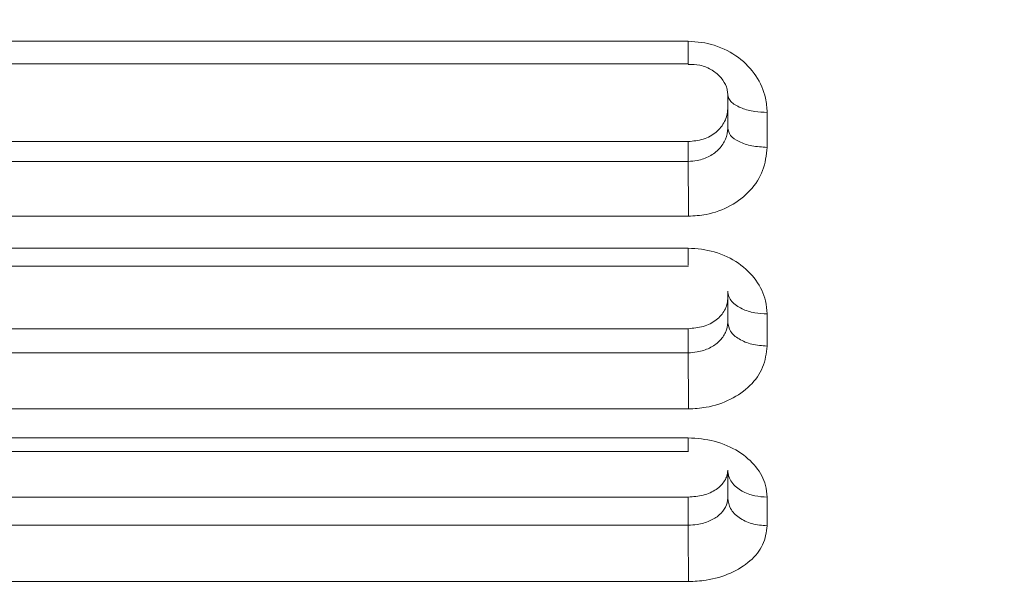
# Model space of a CAD drawing. Header units: inches. Extents: x 0.54 to 10.46, y 0.74 to 7.76.
# Tile 48 of 78: x 8.246 to 8.3321, y 4.6755 to 4.7258. Entities that reach past the tile are written whole.
import ezdxf

# ---------------------------------------------------------------- set-up
doc = ezdxf.new("R2010")
doc.units = ezdxf.units.IN
doc.header["$MEASUREMENT"] = 0
doc.layers.add('BG', color=7, linetype='Continuous')
doc.layers.add('MCG-INT-4FT', color=7, linetype='Continuous')

# ---------------------------------------------------------------- blocks, each defined once
blk = doc.blocks.new('block 3')
at = {"layer": 'BG', "true_color": 0xffffff}
h = blk.add_hatch(color=7, dxfattribs=at)
h.dxf.hatch_style = 2
edge = h.paths.add_edge_path()
edge.add_spline(control_points=[(10.295993, 0.906118), (10.295993, 0.906118), (0.871121, 0.906118), (0.871121, 0.906118), (0.870165, 0.906118), (0.869385, 0.906891), (0.869385, 0.907854), (0.869385, 0.907854), (0.869385, 7.592153), (0.869385, 7.592153), (0.869385, 7.593109), (0.870165, 7.593889), (0.871121, 7.593889), (0.871121, 7.593889), (10.295993, 7.593889), (10.295993, 7.593889), (10.296956, 7.593889), (10.297729, 7.593109), (10.297729, 7.592153), (10.297729, 7.592153), (10.297729, 0.907854), (10.297729, 0.907854), (10.297729, 0.906891), (10.296956, 0.906118), (10.295993, 0.906118)], knot_values=[0, 0, 0, 0, 1, 1, 1, 2, 2, 2, 3, 3, 3, 4, 4, 4, 5, 5, 5, 6, 6, 6, 7, 7, 7, 8, 8, 8, 8], degree=3, periodic=1)
h.paths.add_polyline_path([(0.872857, 0.90959), (10.294257, 0.90959), (10.294257, 7.590417), (0.872857, 7.590417)])
at = {"layer": 'BG', "lineweight": 0}
blk.add_open_spline([(10.295993, 0.906118), (10.295993, 0.906118), (0.871121, 0.906118), (0.871121, 0.906118), (0.870165, 0.906118), (0.869385, 0.906891), (0.869385, 0.907854), (0.869385, 0.907854), (0.869385, 7.592153), (0.869385, 7.592153), (0.869385, 7.593109), (0.870165, 7.593889), (0.871121, 7.593889), (0.871121, 7.593889), (10.295993, 7.593889), (10.295993, 7.593889), (10.296956, 7.593889), (10.297729, 7.593109), (10.297729, 7.592153), (10.297729, 7.592153), (10.297729, 0.907854), (10.297729, 0.907854), (10.297729, 0.906891), (10.296956, 0.906118), (10.295993, 0.906118)], degree=3, knots=[0, 0, 0, 0, 1, 1, 1, 2, 2, 2, 3, 3, 3, 4, 4, 4, 5, 5, 5, 6, 6, 6, 7, 7, 7, 8, 8, 8, 8], dxfattribs=at)
blk = doc.blocks.new('block 2')
at = {"layer": 'BG'}
blk.add_blockref('block 3', (0, 0), dxfattribs=at)
blk = doc.blocks.new('block 69')
at = {"layer": 'BG', "true_color": 0xffffff}
h = blk.add_hatch(color=7, dxfattribs=at)
h.dxf.hatch_style = 2
edge = h.paths.add_edge_path()
edge.add_spline(control_points=[(10.463094, 0.739003), (10.463094, 0.739003), (0.536906, 0.739003), (0.536906, 0.739003), (0.53595, 0.739003), (0.53517, 0.739777), (0.53517, 0.74074), (0.53517, 0.74074), (0.53517, 7.75926), (0.53517, 7.75926), (0.53517, 7.760217), (0.53595, 7.760997), (0.536906, 7.760997), (0.536906, 7.760997), (10.463094, 7.760997), (10.463094, 7.760997), (10.464057, 7.760997), (10.46483, 7.760217), (10.46483, 7.75926), (10.46483, 7.75926), (10.46483, 0.74074), (10.46483, 0.74074), (10.46483, 0.739777), (10.464057, 0.739003), (10.463094, 0.739003)], knot_values=[0, 0, 0, 0, 1, 1, 1, 2, 2, 2, 3, 3, 3, 4, 4, 4, 5, 5, 5, 6, 6, 6, 7, 7, 7, 8, 8, 8, 8], degree=3, periodic=1)
h.paths.add_polyline_path([(0.538642, 0.742476), (10.461358, 0.742476), (10.461358, 7.757524), (0.538642, 7.757524)])
at = {"layer": 'BG', "lineweight": 0}
blk.add_open_spline([(10.463094, 0.739003), (10.463094, 0.739003), (0.536906, 0.739003), (0.536906, 0.739003), (0.53595, 0.739003), (0.53517, 0.739777), (0.53517, 0.74074), (0.53517, 0.74074), (0.53517, 7.75926), (0.53517, 7.75926), (0.53517, 7.760217), (0.53595, 7.760997), (0.536906, 7.760997), (0.536906, 7.760997), (10.463094, 7.760997), (10.463094, 7.760997), (10.464057, 7.760997), (10.46483, 7.760217), (10.46483, 7.75926), (10.46483, 7.75926), (10.46483, 0.74074), (10.46483, 0.74074), (10.46483, 0.739777), (10.464057, 0.739003), (10.463094, 0.739003)], degree=3, knots=[0, 0, 0, 0, 1, 1, 1, 2, 2, 2, 3, 3, 3, 4, 4, 4, 5, 5, 5, 6, 6, 6, 7, 7, 7, 8, 8, 8, 8], dxfattribs=at)
blk = doc.blocks.new('block 68')
at = {"layer": 'BG'}
blk.add_blockref('block 69', (0, 0), dxfattribs=at)
blk = doc.blocks.new('block 2053')
at = {"layer": 'MCG-INT-4FT', "color": 7, "lineweight": 5, "true_color": 0xffffff}
blk.add_open_spline([(8.304468, 4.721827), (8.304816, 4.721833), (8.305165, 4.721838), (8.305493, 4.721776), (8.305889, 4.721702), (8.306256, 4.721531), (8.306573, 4.721332), (8.30689, 4.721133), (8.307157, 4.720907), (8.307362, 4.720666), (8.307579, 4.720413), (8.307726, 4.720143), (8.307815, 4.719888), (8.307864, 4.719746), (8.307896, 4.719609), (8.307914, 4.719472), (8.307922, 4.719404), (8.307928, 4.719336), (8.307929, 4.719269)], degree=3, knots=[0, 0, 0, 0, 1, 1, 1, 2, 2, 2, 3, 3, 3, 4, 4, 4, 5, 5, 5, 6, 6, 6, 6], dxfattribs=at)
blk = doc.blocks.new('block 2055')
at = {"layer": 'MCG-INT-4FT', "color": 7, "lineweight": 5, "true_color": 0xffffff}
blk.add_lwpolyline([(8.180003, 4.721903), (8.30449, 4.721903)], dxfattribs=at)
blk = doc.blocks.new('block 2057')
at = {"layer": 'MCG-INT-4FT', "color": 7, "lineweight": 5, "true_color": 0xffffff}
blk.add_lwpolyline([(8.180003, 4.704204), (8.30449, 4.704204)], dxfattribs=at)
blk = doc.blocks.new('block 2059')
at = {"layer": 'MCG-INT-4FT', "color": 7, "lineweight": 5, "true_color": 0xffffff}
blk.add_lwpolyline([(8.180003, 4.687975), (8.30449, 4.687975)], dxfattribs=at)
blk = doc.blocks.new('block 2101')
at = {"layer": 'MCG-INT-4FT', "color": 7, "lineweight": 5, "true_color": 0xffffff}
blk.add_open_spline([(8.311385, 4.714593), (8.311307, 4.713902), (8.311229, 4.713211), (8.310987, 4.712562), (8.310752, 4.711932), (8.310363, 4.711342), (8.309882, 4.710823), (8.309399, 4.710302), (8.308824, 4.709853), (8.308174, 4.709493), (8.307522, 4.709133), (8.306797, 4.708862), (8.306044, 4.708724), (8.305536, 4.708632), (8.305015, 4.708599), (8.304495, 4.708567)], degree=3, knots=[0, 0, 0, 0, 1, 1, 1, 2, 2, 2, 3, 3, 3, 4, 4, 4, 5, 5, 5, 5], dxfattribs=at)
blk = doc.blocks.new('block 2102')
at = {"layer": 'MCG-INT-4FT', "color": 7, "lineweight": 5, "true_color": 0xffffff}
blk.add_lwpolyline([(8.311385, 4.717648), (8.311385, 4.714593)], dxfattribs=at)
blk = doc.blocks.new('block 2103')
at = {"layer": 'MCG-INT-4FT', "color": 7, "lineweight": 5, "true_color": 0xffffff}
blk.add_open_spline([(8.304472, 4.723881), (8.305252, 4.723818), (8.306031, 4.723756), (8.306761, 4.723523), (8.30755, 4.723265), (8.308252, 4.722902), (8.308863, 4.722446), (8.309469, 4.721992), (8.309985, 4.721446), (8.310392, 4.720839), (8.310797, 4.720236), (8.311095, 4.719573), (8.311238, 4.718893), (8.311325, 4.718482), (8.311355, 4.718065), (8.311385, 4.717648)], degree=3, knots=[0, 0, 0, 0, 1, 1, 1, 2, 2, 2, 3, 3, 3, 4, 4, 4, 5, 5, 5, 5], dxfattribs=at)
blk = doc.blocks.new('block 2104')
at = {"layer": 'MCG-INT-4FT', "color": 7, "lineweight": 5, "true_color": 0xffffff}
blk.add_lwpolyline([(8.180021, 4.723881), (8.304472, 4.723881)], dxfattribs=at)
blk = doc.blocks.new('block 2108')
at = {"layer": 'MCG-INT-4FT', "color": 7, "lineweight": 5, "true_color": 0xffffff}
blk.add_lwpolyline([(8.304495, 4.708567), (8.180014, 4.708567)], dxfattribs=at)
blk = doc.blocks.new('block 2109')
at = {"layer": 'MCG-INT-4FT', "color": 7, "lineweight": 5, "true_color": 0xffffff}
blk.add_open_spline([(8.311385, 4.697211), (8.311307, 4.696578), (8.311229, 4.695945), (8.310987, 4.695351), (8.310752, 4.694775), (8.310363, 4.694236), (8.309882, 4.693763), (8.309399, 4.693288), (8.308824, 4.692879), (8.308174, 4.692552), (8.307522, 4.692224), (8.306797, 4.691978), (8.306044, 4.691852), (8.305536, 4.691768), (8.305015, 4.691739), (8.304495, 4.691709)], degree=3, knots=[0, 0, 0, 0, 1, 1, 1, 2, 2, 2, 3, 3, 3, 4, 4, 4, 5, 5, 5, 5], dxfattribs=at)
blk = doc.blocks.new('block 2110')
at = {"layer": 'MCG-INT-4FT', "color": 7, "lineweight": 5, "true_color": 0xffffff}
blk.add_lwpolyline([(8.311385, 4.700018), (8.311385, 4.697211)], dxfattribs=at)
blk = doc.blocks.new('block 2111')
at = {"layer": 'MCG-INT-4FT', "color": 7, "lineweight": 5, "true_color": 0xffffff}
blk.add_open_spline([(8.304472, 4.70578), (8.305252, 4.705722), (8.306031, 4.705664), (8.306761, 4.705449), (8.30755, 4.705209), (8.308252, 4.704873), (8.308863, 4.70445), (8.309469, 4.704029), (8.309985, 4.703523), (8.310392, 4.702962), (8.310797, 4.702405), (8.311095, 4.701793), (8.311238, 4.701165), (8.311325, 4.700786), (8.311355, 4.700402), (8.311385, 4.700018)], degree=3, knots=[0, 0, 0, 0, 1, 1, 1, 2, 2, 2, 3, 3, 3, 4, 4, 4, 5, 5, 5, 5], dxfattribs=at)
blk = doc.blocks.new('block 2112')
at = {"layer": 'MCG-INT-4FT', "color": 7, "lineweight": 5, "true_color": 0xffffff}
blk.add_lwpolyline([(8.180021, 4.70578), (8.304472, 4.70578)], dxfattribs=at)
blk = doc.blocks.new('block 2116')
at = {"layer": 'MCG-INT-4FT', "color": 7, "lineweight": 5, "true_color": 0xffffff}
blk.add_lwpolyline([(8.304495, 4.691709), (8.180014, 4.691709)], dxfattribs=at)
blk = doc.blocks.new('block 2117')
at = {"layer": 'MCG-INT-4FT', "color": 7, "lineweight": 5, "true_color": 0xffffff}
blk.add_open_spline([(8.311385, 4.681483), (8.311307, 4.680919), (8.311229, 4.680356), (8.310987, 4.679828), (8.310752, 4.679316), (8.310363, 4.678838), (8.309882, 4.678419), (8.309399, 4.677998), (8.308824, 4.677637), (8.308174, 4.677347), (8.307522, 4.677058), (8.306797, 4.67684), (8.306044, 4.67673), (8.305536, 4.676656), (8.305015, 4.67663), (8.304495, 4.676604)], degree=3, knots=[0, 0, 0, 0, 1, 1, 1, 2, 2, 2, 3, 3, 3, 4, 4, 4, 5, 5, 5, 5], dxfattribs=at)
blk = doc.blocks.new('block 2118')
at = {"layer": 'MCG-INT-4FT', "color": 7, "lineweight": 5, "true_color": 0xffffff}
blk.add_lwpolyline([(8.311385, 4.683993), (8.311385, 4.681483)], dxfattribs=at)
blk = doc.blocks.new('block 2119')
at = {"layer": 'MCG-INT-4FT', "color": 7, "lineweight": 5, "true_color": 0xffffff}
blk.add_open_spline([(8.304472, 4.689182), (8.305252, 4.68913), (8.306031, 4.689077), (8.306761, 4.688882), (8.30755, 4.688665), (8.308252, 4.688361), (8.308863, 4.687979), (8.309469, 4.6876), (8.309985, 4.687143), (8.310392, 4.686638), (8.310797, 4.686136), (8.311095, 4.685585), (8.311238, 4.685021), (8.311325, 4.684681), (8.311355, 4.684337), (8.311385, 4.683993)], degree=3, knots=[0, 0, 0, 0, 1, 1, 1, 2, 2, 2, 3, 3, 3, 4, 4, 4, 5, 5, 5, 5], dxfattribs=at)
blk = doc.blocks.new('block 2120')
at = {"layer": 'MCG-INT-4FT', "color": 7, "lineweight": 5, "true_color": 0xffffff}
blk.add_lwpolyline([(8.180021, 4.689182), (8.304472, 4.689182)], dxfattribs=at)
blk = doc.blocks.new('block 2124')
at = {"layer": 'MCG-INT-4FT', "color": 7, "lineweight": 5, "true_color": 0xffffff}
blk.add_lwpolyline([(8.304495, 4.676604), (8.180014, 4.676604)], dxfattribs=at)
blk = doc.blocks.new('block 2244')
at = {"layer": 'MCG-INT-4FT', "color": 7, "lineweight": 5, "true_color": 0xffffff}
blk.add_open_spline([(8.311385, 4.717648), (8.311016, 4.717664), (8.310647, 4.71768), (8.310296, 4.71773), (8.309893, 4.717786), (8.309515, 4.717887), (8.309187, 4.718013), (8.309007, 4.718082), (8.308842, 4.718159), (8.308696, 4.718243), (8.308541, 4.718331), (8.308408, 4.718428), (8.308296, 4.71853), (8.308177, 4.718638), (8.308084, 4.718752), (8.308027, 4.71887), (8.307967, 4.718993), (8.307948, 4.71912), (8.307929, 4.719247)], degree=3, knots=[0, 0, 0, 0, 1, 1, 1, 2, 2, 2, 3, 3, 3, 4, 4, 4, 5, 5, 5, 6, 6, 6, 6], dxfattribs=at)
blk = doc.blocks.new('block 2245')
at = {"layer": 'MCG-INT-4FT', "color": 7, "lineweight": 5, "true_color": 0xffffff}
blk.add_open_spline([(8.304472, 4.72194), (8.304472, 4.721963), (8.304472, 4.721985), (8.304472, 4.722091), (8.304472, 4.722219), (8.304472, 4.722466), (8.304472, 4.722784), (8.304472, 4.723103), (8.304472, 4.723492), (8.304472, 4.723881)], degree=3, knots=[0, 0, 0, 0, 1, 1, 1, 2, 2, 2, 3, 3, 3, 3], dxfattribs=at)
blk = doc.blocks.new('block 2249')
at = {"layer": 'MCG-INT-4FT', "color": 7, "lineweight": 5, "true_color": 0xffffff}
blk.add_open_spline([(8.311385, 4.714593), (8.310929, 4.71462), (8.310472, 4.714647), (8.310052, 4.714727), (8.309635, 4.714806), (8.309254, 4.714937), (8.308931, 4.715096), (8.308609, 4.715254), (8.308345, 4.715439), (8.308188, 4.715642), (8.308031, 4.715843), (8.30798, 4.71606), (8.307929, 4.716278)], degree=3, knots=[0, 0, 0, 0, 1, 1, 1, 2, 2, 2, 3, 3, 3, 4, 4, 4, 4], dxfattribs=at)
blk = doc.blocks.new('block 2250')
at = {"layer": 'MCG-INT-4FT', "color": 7, "lineweight": 5, "true_color": 0xffffff}
blk.add_lwpolyline([(8.307929, 4.716278), (8.307929, 4.719247)], dxfattribs=at)
blk = doc.blocks.new('block 2253')
at = {"layer": 'MCG-INT-4FT', "color": 7, "lineweight": 5, "true_color": 0xffffff}
blk.add_open_spline([(8.304495, 4.708567), (8.304494, 4.708982), (8.304494, 4.709397), (8.304493, 4.70984), (8.304492, 4.710225), (8.304491, 4.710632), (8.304489, 4.711022), (8.304487, 4.711454), (8.304485, 4.711866), (8.304482, 4.712237), (8.304481, 4.712458), (8.304479, 4.712664), (8.304478, 4.712842), (8.304476, 4.713039), (8.304474, 4.713202), (8.304472, 4.713366)], degree=3, knots=[0, 0, 0, 0, 1, 1, 1, 2, 2, 2, 3, 3, 3, 4, 4, 4, 5, 5, 5, 5], dxfattribs=at)
blk = doc.blocks.new('block 2254')
at = {"layer": 'MCG-INT-4FT', "color": 7, "lineweight": 5, "true_color": 0xffffff}
blk.add_open_spline([(8.304472, 4.713366), (8.304739, 4.713366), (8.305006, 4.713393), (8.305267, 4.713444), (8.305645, 4.713519), (8.30601, 4.713647), (8.30634, 4.713823), (8.306662, 4.713995), (8.306951, 4.714213), (8.307189, 4.714468), (8.307425, 4.71472), (8.307611, 4.715008), (8.307737, 4.715315), (8.307863, 4.715622), (8.307929, 4.715948), (8.307929, 4.716278)], degree=3, knots=[0, 0, 0, 0, 1, 1, 1, 2, 2, 2, 3, 3, 3, 4, 4, 4, 5, 5, 5, 5], dxfattribs=at)
blk = doc.blocks.new('block 2259')
at = {"layer": 'MCG-INT-4FT', "color": 7, "lineweight": 5, "true_color": 0xffffff}
blk.add_open_spline([(8.304472, 4.715097), (8.304924, 4.715139), (8.305375, 4.715182), (8.305795, 4.715314), (8.30621, 4.715444), (8.306595, 4.715663), (8.306916, 4.715933), (8.307233, 4.716198), (8.307489, 4.716514), (8.307666, 4.716862), (8.307753, 4.717034), (8.307821, 4.717214), (8.307862, 4.717399), (8.307903, 4.717584), (8.307916, 4.717773), (8.307929, 4.717963)], degree=3, knots=[0, 0, 0, 0, 1, 1, 1, 2, 2, 2, 3, 3, 3, 4, 4, 4, 5, 5, 5, 5], dxfattribs=at)
blk = doc.blocks.new('block 2260')
at = {"layer": 'MCG-INT-4FT', "color": 7, "lineweight": 5, "true_color": 0xffffff}
blk.add_lwpolyline([(8.304472, 4.715097), (8.304472, 4.713366)], dxfattribs=at)
blk = doc.blocks.new('block 2261')
at = {"layer": 'MCG-INT-4FT', "color": 7, "lineweight": 5, "true_color": 0xffffff}
blk.add_lwpolyline([(8.180037, 4.715097), (8.304472, 4.715097)], dxfattribs=at)
blk = doc.blocks.new('block 2262')
at = {"layer": 'MCG-INT-4FT', "color": 7, "lineweight": 5, "true_color": 0xffffff}
blk.add_lwpolyline([(8.180037, 4.713366), (8.304472, 4.713366)], dxfattribs=at)
blk = doc.blocks.new('block 2263')
at = {"layer": 'MCG-INT-4FT', "color": 7, "lineweight": 5, "true_color": 0xffffff}
blk.add_open_spline([(8.311385, 4.700018), (8.311016, 4.700038), (8.310647, 4.700058), (8.310296, 4.70012), (8.309893, 4.70019), (8.309515, 4.700316), (8.309187, 4.700473), (8.309007, 4.700559), (8.308842, 4.700654), (8.308696, 4.700759), (8.308541, 4.700869), (8.308408, 4.70099), (8.308296, 4.701117), (8.308177, 4.701252), (8.308084, 4.701394), (8.308027, 4.70154), (8.307967, 4.701694), (8.307948, 4.701852), (8.307929, 4.70201)], degree=3, knots=[0, 0, 0, 0, 1, 1, 1, 2, 2, 2, 3, 3, 3, 4, 4, 4, 5, 5, 5, 6, 6, 6, 6], dxfattribs=at)
blk = doc.blocks.new('block 2264')
at = {"layer": 'MCG-INT-4FT', "color": 7, "lineweight": 5, "true_color": 0xffffff}
blk.add_open_spline([(8.304472, 4.704273), (8.304472, 4.704327), (8.304472, 4.704527), (8.304472, 4.704802), (8.304472, 4.705078), (8.304472, 4.705429), (8.304472, 4.70578)], degree=3, knots=[0, 0, 0, 0, 1, 1, 1, 2, 2, 2, 2], dxfattribs=at)
blk = doc.blocks.new('block 2267')
at = {"layer": 'MCG-INT-4FT', "color": 7, "lineweight": 5, "true_color": 0xffffff}
blk.add_open_spline([(8.311385, 4.697211), (8.310929, 4.697244), (8.310472, 4.697276), (8.310052, 4.697374), (8.309635, 4.697471), (8.309254, 4.697632), (8.308931, 4.697828), (8.308609, 4.698022), (8.308345, 4.69825), (8.308188, 4.698499), (8.308031, 4.698746), (8.30798, 4.699014), (8.307929, 4.699282)], degree=3, knots=[0, 0, 0, 0, 1, 1, 1, 2, 2, 2, 3, 3, 3, 4, 4, 4, 4], dxfattribs=at)
blk = doc.blocks.new('block 2268')
at = {"layer": 'MCG-INT-4FT', "color": 7, "lineweight": 5, "true_color": 0xffffff}
blk.add_lwpolyline([(8.307929, 4.699282), (8.307929, 4.70201)], dxfattribs=at)
blk = doc.blocks.new('block 2271')
at = {"layer": 'MCG-INT-4FT', "color": 7, "lineweight": 5, "true_color": 0xffffff}
blk.add_open_spline([(8.304495, 4.691709), (8.304494, 4.692091), (8.304494, 4.692473), (8.304493, 4.692896), (8.304492, 4.693301), (8.304491, 4.693744), (8.304489, 4.694176), (8.304487, 4.694589), (8.304485, 4.694992), (8.304482, 4.695367), (8.304481, 4.695598), (8.304479, 4.695819), (8.304478, 4.696016), (8.304476, 4.696238), (8.304474, 4.696431), (8.304472, 4.696623)], degree=3, knots=[0, 0, 0, 0, 1, 1, 1, 2, 2, 2, 3, 3, 3, 4, 4, 4, 5, 5, 5, 5], dxfattribs=at)
blk = doc.blocks.new('block 2272')
at = {"layer": 'MCG-INT-4FT', "color": 7, "lineweight": 5, "true_color": 0xffffff}
blk.add_open_spline([(8.304472, 4.696623), (8.304739, 4.696623), (8.305006, 4.696648), (8.305267, 4.696695), (8.305645, 4.696763), (8.30601, 4.696879), (8.30634, 4.697039), (8.306662, 4.697196), (8.306951, 4.697395), (8.307189, 4.697627), (8.307425, 4.697857), (8.307611, 4.698119), (8.307737, 4.6984), (8.307863, 4.698682), (8.307929, 4.698984), (8.307929, 4.699282)], degree=3, knots=[0, 0, 0, 0, 1, 1, 1, 2, 2, 2, 3, 3, 3, 4, 4, 4, 5, 5, 5, 5], dxfattribs=at)
blk = doc.blocks.new('block 2275')
at = {"layer": 'MCG-INT-4FT', "color": 7, "lineweight": 5, "true_color": 0xffffff}
blk.add_open_spline([(8.304472, 4.698731), (8.304924, 4.69877), (8.305375, 4.698808), (8.305795, 4.698929), (8.30621, 4.699048), (8.306595, 4.699248), (8.306916, 4.699494), (8.307233, 4.699737), (8.307489, 4.700026), (8.307666, 4.700345), (8.307753, 4.700502), (8.307821, 4.700667), (8.307862, 4.700836), (8.307903, 4.701006), (8.307916, 4.701179), (8.307929, 4.701353)], degree=3, knots=[0, 0, 0, 0, 1, 1, 1, 2, 2, 2, 3, 3, 3, 4, 4, 4, 5, 5, 5, 5], dxfattribs=at)
blk = doc.blocks.new('block 2276')
at = {"layer": 'MCG-INT-4FT', "color": 7, "lineweight": 5, "true_color": 0xffffff}
blk.add_lwpolyline([(8.180037, 4.698731), (8.304472, 4.698731)], dxfattribs=at)
blk = doc.blocks.new('block 2279')
at = {"layer": 'MCG-INT-4FT', "color": 7, "lineweight": 5, "true_color": 0xffffff}
blk.add_lwpolyline([(8.304472, 4.698731), (8.304472, 4.696623)], dxfattribs=at)
blk = doc.blocks.new('block 2280')
at = {"layer": 'MCG-INT-4FT', "color": 7, "lineweight": 5, "true_color": 0xffffff}
blk.add_lwpolyline([(8.180037, 4.696623), (8.304472, 4.696623)], dxfattribs=at)
blk = doc.blocks.new('block 2281')
at = {"layer": 'MCG-INT-4FT', "color": 7, "lineweight": 5, "true_color": 0xffffff}
blk.add_open_spline([(8.311385, 4.683993), (8.311016, 4.684016), (8.310647, 4.684039), (8.310296, 4.684112), (8.309893, 4.684196), (8.309515, 4.684344), (8.309187, 4.684529), (8.309007, 4.68463), (8.308842, 4.684743), (8.308696, 4.684866), (8.308541, 4.684997), (8.308408, 4.685139), (8.308296, 4.685289), (8.308177, 4.685448), (8.308084, 4.685615), (8.308027, 4.685788), (8.307967, 4.685969), (8.307948, 4.686156), (8.307929, 4.686343)], degree=3, knots=[0, 0, 0, 0, 1, 1, 1, 2, 2, 2, 3, 3, 3, 4, 4, 4, 5, 5, 5, 6, 6, 6, 6], dxfattribs=at)
blk = doc.blocks.new('block 2282')
at = {"layer": 'MCG-INT-4FT', "color": 7, "lineweight": 5, "true_color": 0xffffff}
blk.add_open_spline([(8.304472, 4.688023), (8.304472, 4.68795), (8.304472, 4.688108), (8.304472, 4.68834), (8.304472, 4.688572), (8.304472, 4.688877), (8.304472, 4.689182)], degree=3, knots=[0, 0, 0, 0, 1, 1, 1, 2, 2, 2, 2], dxfattribs=at)
blk = doc.blocks.new('block 2285')
at = {"layer": 'MCG-INT-4FT', "color": 7, "lineweight": 5, "true_color": 0xffffff}
blk.add_open_spline([(8.311385, 4.681483), (8.310929, 4.681521), (8.310472, 4.681559), (8.310052, 4.681673), (8.309635, 4.681786), (8.309254, 4.681975), (8.308931, 4.682203), (8.308609, 4.68243), (8.308345, 4.682696), (8.308188, 4.682987), (8.308031, 4.683277), (8.30798, 4.68359), (8.307929, 4.683904)], degree=3, knots=[0, 0, 0, 0, 1, 1, 1, 2, 2, 2, 3, 3, 3, 4, 4, 4, 4], dxfattribs=at)
blk = doc.blocks.new('block 2286')
at = {"layer": 'MCG-INT-4FT', "color": 7, "lineweight": 5, "true_color": 0xffffff}
blk.add_lwpolyline([(8.307929, 4.683904), (8.307929, 4.686343)], dxfattribs=at)
blk = doc.blocks.new('block 2289')
at = {"layer": 'MCG-INT-4FT', "color": 7, "lineweight": 5, "true_color": 0xffffff}
blk.add_open_spline([(8.304495, 4.676604), (8.304494, 4.676944), (8.304494, 4.677285), (8.304493, 4.677683), (8.304493, 4.67789), (8.304492, 4.678114), (8.304491, 4.678341), (8.30449, 4.678574), (8.304489, 4.678811), (8.304488, 4.67905), (8.304487, 4.679436), (8.304484, 4.679826), (8.304482, 4.680196), (8.304481, 4.680431), (8.304479, 4.680659), (8.304478, 4.680869), (8.304476, 4.681111), (8.304474, 4.681328), (8.304472, 4.681546)], degree=3, knots=[0, 0, 0, 0, 1, 1, 1, 2, 2, 2, 3, 3, 3, 4, 4, 4, 5, 5, 5, 6, 6, 6, 6], dxfattribs=at)
blk = doc.blocks.new('block 2290')
at = {"layer": 'MCG-INT-4FT', "color": 7, "lineweight": 5, "true_color": 0xffffff}
blk.add_open_spline([(8.304472, 4.681546), (8.304739, 4.681546), (8.305006, 4.681568), (8.305267, 4.681609), (8.305645, 4.681669), (8.30601, 4.681771), (8.30634, 4.681913), (8.306662, 4.682051), (8.306951, 4.682228), (8.307189, 4.682433), (8.307425, 4.682636), (8.307611, 4.682868), (8.307737, 4.683119), (8.307863, 4.683369), (8.307929, 4.683639), (8.307929, 4.683904)], degree=3, knots=[0, 0, 0, 0, 1, 1, 1, 2, 2, 2, 3, 3, 3, 4, 4, 4, 5, 5, 5, 5], dxfattribs=at)
blk = doc.blocks.new('block 2293')
at = {"layer": 'MCG-INT-4FT', "color": 7, "lineweight": 5, "true_color": 0xffffff}
blk.add_open_spline([(8.304472, 4.683993), (8.304924, 4.684027), (8.305375, 4.684061), (8.305795, 4.684168), (8.30621, 4.684274), (8.306595, 4.684451), (8.306916, 4.68467), (8.307233, 4.684886), (8.307489, 4.685143), (8.307666, 4.685426), (8.307753, 4.685566), (8.307821, 4.685713), (8.307862, 4.685863), (8.307903, 4.686015), (8.307916, 4.68617), (8.307929, 4.686324)], degree=3, knots=[0, 0, 0, 0, 1, 1, 1, 2, 2, 2, 3, 3, 3, 4, 4, 4, 5, 5, 5, 5], dxfattribs=at)
blk = doc.blocks.new('block 2294')
at = {"layer": 'MCG-INT-4FT', "color": 7, "lineweight": 5, "true_color": 0xffffff}
blk.add_lwpolyline([(8.180037, 4.683993), (8.304472, 4.683993)], dxfattribs=at)
blk = doc.blocks.new('block 2296')
at = {"layer": 'MCG-INT-4FT', "color": 7, "lineweight": 5, "true_color": 0xffffff}
blk.add_lwpolyline([(8.304472, 4.683993), (8.304472, 4.681546)], dxfattribs=at)
blk = doc.blocks.new('block 2298')
at = {"layer": 'MCG-INT-4FT', "color": 7, "lineweight": 5, "true_color": 0xffffff}
blk.add_lwpolyline([(8.180037, 4.681546), (8.304472, 4.681546)], dxfattribs=at)

msp = doc.modelspace()

# ---------------------------------------------------------------- block references
at = {"layer": 'BG'}
for name in ['block 68', 'block 2']:
    msp.add_blockref(name, (0, 0), dxfattribs=at)
at = {"layer": 'MCG-INT-4FT'}
for name in ['block 2104', 'block 2103', 'block 2245', 'block 2055', 'block 2053', 'block 2244', 'block 2250', 'block 2259', 'block 2102', 'block 2254', 'block 2249', 'block 2261', 'block 2260', 'block 2101', 'block 2262', 'block 2253', 'block 2108', 'block 2112', 'block 2111', 'block 2264', 'block 2057', 'block 2263', 'block 2268', 'block 2275', 'block 2110', 'block 2276', 'block 2272', 'block 2279', 'block 2267', 'block 2109', 'block 2280', 'block 2271', 'block 2116', 'block 2120', 'block 2119', 'block 2282', 'block 2059', 'block 2293', 'block 2281', 'block 2286', 'block 2294', 'block 2296', 'block 2118', 'block 2290', 'block 2285', 'block 2298', 'block 2289', 'block 2117', 'block 2124']:
    msp.add_blockref(name, (0, 0), dxfattribs=at)

doc.saveas('drawing.dxf')
